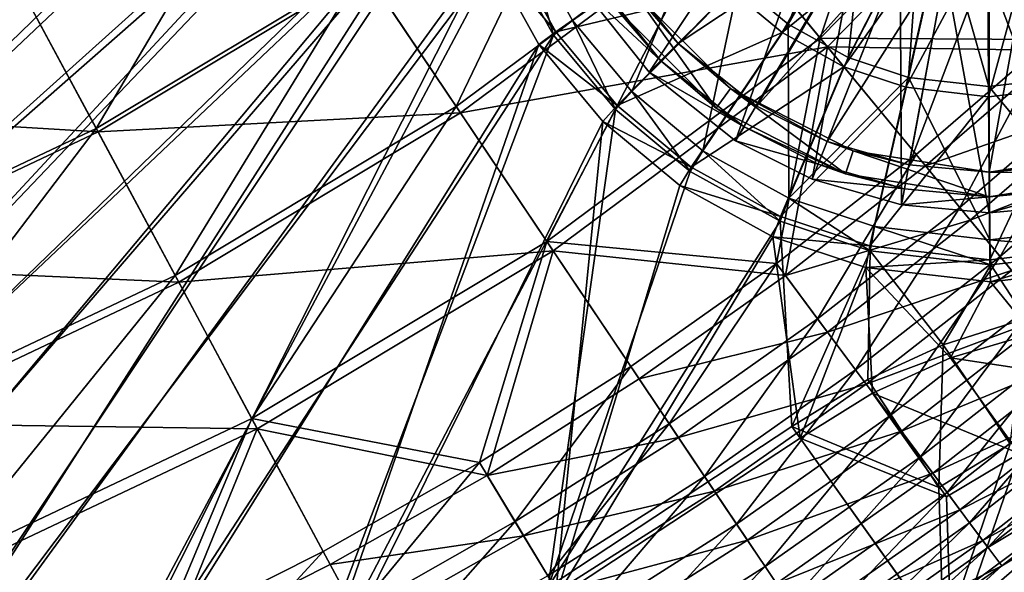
# Model space of a CAD drawing. Header units: metres. Extents: x 0 to 904, y -904 to 0.
# Tile 132 of 253: x 527 to 648, y -750 to -682. Entities that reach past the tile are written whole.
import ezdxf

# ---------------------------------------------------------------- set-up
doc = ezdxf.new("R2010")
doc.units = ezdxf.units.M

msp = doc.modelspace()

# ---------------------------------------------------------------- linework, layer by layer
at = {"layer": 'top0123413'}
for points in [[(599.026855, -599.023621, 106.499786), (78.807236, -783.456238, 110.644272), (74.938576, -244.304413, 117.34655)], [(592.962036, -609.72644, 109.443001), (76.680428, -244.304428, 120.325508), (350.77301, -819.803528, 109.839348)], [(81.644386, -800.537598, 110.398422), (78.807236, -783.456238, 110.644272), (599.026855, -599.023621, 106.499786)], [(591.162048, -608.477112, 106.480179), (81.644386, -800.537598, 110.398422), (599.026855, -599.023621, 106.499786)], [(120.168617, -823.154724, 109.643784), (81.644386, -800.537598, 110.398422), (591.162048, -608.477112, 106.480179)], [(350.77301, -821.52301, 106.817665), (120.168617, -823.154724, 109.643784), (591.162048, -608.477112, 106.480179)], [(350.77301, -821.52301, 106.817665), (591.162048, -608.477112, 106.480179), (584.851563, -619.879761, 106.417328)], [(592.962036, -609.72644, 109.443001), (350.77301, -819.803528, 109.839348), (586.852173, -620.766479, 109.382149)], [(386.52475, -819.919373, 106.396187), (350.77301, -821.52301, 106.817665), (584.851563, -619.879761, 106.417328)], [(386.52475, -819.919373, 106.396187), (584.851563, -619.879761, 106.417328), (581.082458, -631.286438, 106.323059)], [(350.77301, -819.803528, 109.839348), (386.388031, -818.206238, 109.419479), (586.852173, -620.766479, 109.382149)], [(586.852173, -620.766479, 109.382149), (386.388031, -818.206238, 109.419479), (583.202759, -631.811462, 109.290871)], [(386.388031, -818.206238, 109.419479), (581.490723, -646.644226, 109.128922), (583.202759, -631.811462, 109.290871)], [(579.313965, -646.607361, 106.155792), (386.52475, -819.919373, 106.396187), (581.082458, -631.286438, 106.323059)], [(386.388031, -818.206238, 109.419479), (422.339783, -813.838379, 109.029648), (581.490723, -646.644226, 109.128922)], [(422.609436, -815.534912, 106.004929), (386.52475, -819.919373, 106.396187), (579.313965, -646.607361, 106.155792)], [(422.339783, -813.838379, 109.029648), (583.2005, -661.476807, 108.924751), (581.490723, -646.644226, 109.128922)], [(581.080139, -661.92804, 105.944893), (422.609436, -815.534912, 106.004929), (579.313965, -646.607361, 106.155792)], [(422.339783, -813.838379, 109.029648), (458.149445, -806.657349, 108.6763), (583.2005, -661.476807, 108.924751)], [(458.567657, -808.322693, 105.650124), (422.609436, -815.534912, 106.004929), (581.080139, -661.92804, 105.944893)], [(458.149445, -806.657349, 108.6763), (493.410126, -796.694702, 108.364059), (583.2005, -661.476807, 108.924751)], [(493.9328, -798.329529, 105.336967), (458.567657, -808.322693, 105.650124), (581.080139, -661.92804, 105.944893)], [(583.2005, -661.476807, 108.924751), (493.410126, -796.694702, 108.364059), (586.848267, -672.521179, 108.743408)], [(493.9328, -798.329529, 105.336967), (581.080139, -661.92804, 105.944893), (584.847473, -673.334167, 105.757614)], [(629.104126, -663.526855, 81.960716), (615.646423, -677.156616, 88.931076), (621.755859, -682.239014, 88.792946)], [(631.379822, -665.534912, 81.907845), (629.104126, -663.526855, 81.960716), (621.755859, -682.239014, 88.792946)], [(621.000977, -683.253967, 86.060013), (614.71283, -678.022888, 86.202187), (631.016357, -665.914185, 78.907211)], [(621.000977, -683.253967, 86.060013), (631.016357, -665.914185, 78.907211), (637.696228, -669.619812, 78.77903)], [(631.379822, -665.534912, 81.907845), (621.755859, -682.239014, 88.792946), (629.125244, -686.31665, 88.651657)], [(637.914001, -669.159668, 81.782463), (631.379822, -665.534912, 81.907845), (629.125244, -686.31665, 88.651657)], [(637.914001, -669.159668, 81.782463), (629.125244, -686.31665, 88.651657), (636.508179, -688.754089, 88.530449)], [(640.742554, -670.008789, 81.737068), (637.914001, -669.159668, 81.782463), (636.508179, -688.754089, 88.530449)], [(628.585999, -687.450928, 85.914589), (621.000977, -683.253967, 86.060013), (637.696228, -669.619812, 78.77903)], [(628.585999, -687.450928, 85.914589), (637.696228, -669.619812, 78.77903), (640.583801, -670.486572, 78.732689)], [(636.184082, -689.959473, 85.789848), (628.585999, -687.450928, 85.914589), (640.583801, -670.486572, 78.732689)], [(636.184082, -689.959473, 85.789848), (640.583801, -670.486572, 78.732689), (646.278198, -671.146851, 78.654259)], [(640.742554, -670.008789, 81.737068), (636.508179, -688.754089, 88.530449), (646.399841, -689.893127, 88.394302)], [(646.315247, -670.654846, 81.660309), (640.742554, -670.008789, 81.737068), (646.399841, -689.893127, 88.394302)], [(646.366028, -691.13208, 85.649704), (646.278198, -671.146851, 78.654259), (651.972717, -670.485718, 78.592133)], [(651.888062, -670.007935, 81.59951), (646.315247, -670.654846, 81.660309), (656.291687, -688.752625, 88.286285)], [(646.315247, -670.654846, 81.660309), (646.399841, -689.893127, 88.394302), (656.291687, -688.752625, 88.286285)], [(656.548218, -689.957947, 85.538521), (646.366028, -691.13208, 85.649704), (651.972717, -670.485718, 78.592133)], [(589.459961, -671.238647, 100.124687), (586.848267, -672.521179, 108.743408), (592.956421, -683.560303, 108.531769)], [(593.229004, -683.151245, 97.893578), (587.166809, -672.19519, 98.10363), (609.481689, -671.73468, 86.344368)], [(610.564026, -671.04718, 89.069214), (589.459961, -671.238647, 100.124687), (595.290466, -681.776001, 99.922668)], [(595.290466, -681.776001, 99.922668), (589.459961, -671.238647, 100.124687), (592.956421, -683.560303, 108.531769)], [(593.229004, -683.151245, 97.893578), (609.481689, -671.73468, 86.344368), (614.71283, -678.022888, 86.202187)], [(602.557739, -690.51178, 99.725151), (610.564026, -671.04718, 89.069214), (595.290466, -681.776001, 99.922668)], [(615.646423, -677.156616, 88.931076), (610.564026, -671.04718, 89.069214), (602.557739, -690.51178, 99.725151)], [(646.366028, -691.13208, 85.649704), (636.184082, -689.959473, 85.789848), (646.278198, -671.146851, 78.654259)], [(493.410126, -796.694702, 108.364059), (527.561279, -784.124451, 108.097694), (586.848267, -672.521179, 108.743408)], [(586.848267, -672.521179, 108.743408), (527.561279, -784.124451, 108.097694), (592.956421, -683.560303, 108.531769)], [(584.847473, -673.334167, 105.757614), (587.166809, -672.19519, 98.10363), (593.229004, -683.151245, 97.893578)], [(528.192871, -785.71991, 105.069748), (493.9328, -798.329529, 105.336967), (584.847473, -673.334167, 105.757614)], [(528.192871, -785.71991, 105.069748), (584.847473, -673.334167, 105.757614), (591.15625, -684.73584, 105.539024)], [(591.15625, -684.73584, 105.539024), (584.847473, -673.334167, 105.757614), (593.229004, -683.151245, 97.893578)], [(600.785095, -692.234192, 97.68821), (593.229004, -683.151245, 97.893578), (614.71283, -678.022888, 86.202187)], [(600.785095, -692.234192, 97.68821), (614.71283, -678.022888, 86.202187), (621.000977, -683.253967, 86.060013)], [(611.293518, -697.779053, 99.527626), (615.646423, -677.156616, 88.931076), (602.557739, -690.51178, 99.725151)], [(621.755859, -682.239014, 88.792946), (615.646423, -677.156616, 88.931076), (611.293518, -697.779053, 99.527626)], [(595.290466, -681.776001, 99.922668), (592.956421, -683.560303, 108.531769), (600.569763, -692.712036, 108.324844)], [(602.557739, -690.51178, 99.725151), (595.290466, -681.776001, 99.922668), (600.569763, -692.712036, 108.324844)], [(621.830872, -703.609558, 99.325607), (621.755859, -682.239014, 88.792946), (611.293518, -697.779053, 99.527626)], [(629.125244, -686.31665, 88.651657), (621.755859, -682.239014, 88.792946), (621.830872, -703.609558, 99.325607)], [(527.561279, -784.124451, 108.097694), (560.632202, -768.968323, 107.876579), (592.956421, -683.560303, 108.531769)], [(592.956421, -683.560303, 108.531769), (560.632202, -768.968323, 107.876579), (600.569763, -692.712036, 108.324844)], [(591.15625, -684.73584, 105.539024), (593.229004, -683.151245, 97.893578), (600.785095, -692.234192, 97.68821)], [(609.867981, -699.790222, 97.482841), (600.785095, -692.234192, 97.68821), (621.000977, -683.253967, 86.060013)], [(609.867981, -699.790222, 97.482841), (621.000977, -683.253967, 86.060013), (628.585999, -687.450928, 85.914589)], [(561.401611, -770.501465, 104.847702), (528.192871, -785.71991, 105.069748), (591.15625, -684.73584, 105.539024)], [(561.401611, -770.501465, 104.847702), (591.15625, -684.73584, 105.539024), (599.019592, -694.188171, 105.325302)], [(599.019592, -694.188171, 105.325302), (591.15625, -684.73584, 105.539024), (600.785095, -692.234192, 97.68821)], [(636.508179, -688.754089, 88.530449), (629.125244, -686.31665, 88.651657), (621.830872, -703.609558, 99.325607)], [(620.824036, -705.852417, 97.272797), (609.867981, -699.790222, 97.482841), (628.585999, -687.450928, 85.914589)], [(620.824036, -705.852417, 97.272797), (628.585999, -687.450928, 85.914589), (636.184082, -689.959473, 85.789848)], [(636.508179, -688.754089, 88.530449), (621.830872, -703.609558, 99.325607), (632.374634, -707.091858, 99.152489)], [(646.531616, -708.723572, 98.957619), (636.508179, -688.754089, 88.530449), (632.374634, -707.091858, 99.152489)], [(646.399841, -689.893127, 88.394302), (636.508179, -688.754089, 88.530449), (646.531616, -708.723572, 98.957619)], [(656.291687, -688.752625, 88.286285), (646.399841, -689.893127, 88.394302), (660.688843, -707.089722, 98.803047)], [(631.785583, -709.472778, 97.092819), (620.824036, -705.852417, 97.272797), (636.184082, -689.959473, 85.789848)], [(631.785583, -709.472778, 97.092819), (636.184082, -689.959473, 85.789848), (646.366028, -691.13208, 85.649704)], [(646.506287, -711.169617, 96.890182), (646.366028, -691.13208, 85.649704), (656.548218, -689.957947, 85.538521)], [(660.688843, -707.089722, 98.803047), (646.399841, -689.893127, 88.394302), (646.531616, -708.723572, 98.957619)], [(661.227295, -709.47052, 96.729454), (646.506287, -711.169617, 96.890182), (656.548218, -689.957947, 85.538521)], [(602.557739, -690.51178, 99.725151), (600.569763, -692.712036, 108.324844), (609.721497, -700.325378, 108.11792)], [(611.293518, -697.779053, 99.527626), (602.557739, -690.51178, 99.725151), (609.721497, -700.325378, 108.11792)], [(646.506287, -711.169617, 96.890182), (631.785583, -709.472778, 97.092819), (646.366028, -691.13208, 85.649704)], [(599.019592, -694.188171, 105.325302), (600.785095, -692.234192, 97.68821), (609.867981, -699.790222, 97.482841)], [(560.632202, -768.968323, 107.876579), (592.283508, -751.406311, 107.702675), (600.569763, -692.712036, 108.324844)], [(600.569763, -692.712036, 108.324844), (592.283508, -751.406311, 107.702675), (609.721497, -700.325378, 108.11792)], [(593.167358, -752.875977, 104.673172), (561.401611, -770.501465, 104.847702), (599.019592, -694.188171, 105.325302)], [(599.019592, -694.188171, 105.325302), (608.471924, -702.051514, 105.11158), (593.167358, -752.875977, 104.673172)], [(608.471924, -702.051514, 105.11158), (599.019592, -694.188171, 105.325302), (609.867981, -699.790222, 97.482841)], [(611.293518, -697.779053, 99.527626), (609.721497, -700.325378, 108.11792), (620.76062, -706.433533, 107.906281)], [(621.830872, -703.609558, 99.325607), (611.293518, -697.779053, 99.527626), (620.76062, -706.433533, 107.906281)], [(608.471924, -702.051514, 105.11158), (609.867981, -699.790222, 97.482841), (620.824036, -705.852417, 97.272797)], [(592.283508, -751.406311, 107.702675), (620.76062, -706.433533, 107.906281), (609.721497, -700.325378, 108.11792)], [(608.471924, -702.051514, 105.11158), (619.873596, -708.360291, 104.89299), (593.167358, -752.875977, 104.673172)], [(619.873596, -708.360291, 104.89299), (608.471924, -702.051514, 105.11158), (620.824036, -705.852417, 97.272797)], [(621.830872, -703.609558, 99.325607), (620.76062, -706.433533, 107.906281), (631.804993, -710.081299, 107.724937)], [(632.374634, -707.091858, 99.152489), (621.830872, -703.609558, 99.325607), (631.804993, -710.081299, 107.724937)], [(619.873596, -708.360291, 104.89299), (620.824036, -705.852417, 97.272797), (631.785583, -709.472778, 97.092819)], [(592.283508, -751.406311, 107.702675), (622.216675, -731.673035, 107.576782), (620.76062, -706.433533, 107.906281)], [(622.216675, -731.673035, 107.576782), (631.804993, -710.081299, 107.724937), (620.76062, -706.433533, 107.906281)], [(632.374634, -707.091858, 99.152489), (631.804993, -710.081299, 107.724937), (646.637573, -711.791077, 107.52076)], [(646.531616, -708.723572, 98.957619), (632.374634, -707.091858, 99.152489), (646.637573, -711.791077, 107.52076)], [(660.688843, -707.089722, 98.803047), (646.531616, -708.723572, 98.957619), (661.470337, -710.079041, 107.358818)], [(593.167358, -752.875977, 104.673172), (619.873596, -708.360291, 104.89299), (623.211792, -733.069458, 104.546806)], [(619.873596, -708.360291, 104.89299), (631.279663, -712.127625, 104.705711), (623.211792, -733.069458, 104.546806)], [(631.279663, -712.127625, 104.705711), (619.873596, -708.360291, 104.89299), (631.785583, -709.472778, 97.092819)], [(631.279663, -712.127625, 104.705711), (631.785583, -709.472778, 97.092819), (646.506287, -711.169617, 96.890182)], [(646.600342, -713.893738, 104.494812), (646.506287, -711.169617, 96.890182), (661.227295, -709.47052, 96.729454)], [(646.531616, -708.723572, 98.957619), (646.637573, -711.791077, 107.52076), (661.470337, -710.079041, 107.358818)], [(661.921326, -712.125305, 104.327538), (646.600342, -713.893738, 104.494812), (661.227295, -709.47052, 96.729454)], [(622.216675, -731.673035, 107.576782), (631.534363, -725.878601, 107.533302), (631.804993, -710.081299, 107.724937)], [(631.534363, -725.878601, 107.533302), (640.795959, -721.610168, 107.471672), (631.804993, -710.081299, 107.724937)], [(631.804993, -710.081299, 107.724937), (640.795959, -721.610168, 107.471672), (646.637573, -711.791077, 107.52076)], [(646.637573, -711.791077, 107.52076), (650.925293, -718.386475, 107.386436), (661.470337, -710.079041, 107.358818)], [(646.600342, -713.893738, 104.494812), (631.279663, -712.127625, 104.705711), (646.506287, -711.169617, 96.890182)], [(640.795959, -721.610168, 107.471672), (650.925293, -718.386475, 107.386436), (646.637573, -711.791077, 107.52076)], [(623.211792, -733.069458, 104.546806), (631.279663, -712.127625, 104.705711), (632.128235, -727.542786, 104.504974)], [(631.279663, -712.127625, 104.705711), (641.693787, -723.236511, 104.440056), (632.128235, -727.542786, 104.504974)], [(641.693787, -723.236511, 104.440056), (631.279663, -712.127625, 104.705711), (646.600342, -713.893738, 104.494812)], [(651.742371, -720.225403, 104.353195), (646.600342, -713.893738, 104.494812), (661.921326, -712.125305, 104.327538)], [(651.742371, -720.225403, 104.353195), (641.693787, -723.236511, 104.440056), (646.600342, -713.893738, 104.494812)], [(640.795959, -721.610168, 107.471672), (649.009399, -733.765747, 135.677277), (650.925293, -718.386475, 107.386436)], [(641.693787, -723.236511, 104.440056), (651.742371, -720.225403, 104.353195), (655.423401, -725.288574, 118.279846)], [(631.534363, -725.878601, 107.533302), (640.231812, -739.157349, 135.793045), (640.795959, -721.610168, 107.471672)], [(640.231812, -739.157349, 135.793045), (649.009399, -733.765747, 135.677277), (640.795959, -721.610168, 107.471672)], [(632.128235, -727.542786, 104.504974), (641.693787, -723.236511, 104.440056), (650.111633, -734.98053, 132.249954)], [(641.693787, -723.236511, 104.440056), (655.423401, -725.288574, 118.279846), (650.111633, -734.98053, 132.249954)], [(631.534363, -725.878601, 107.533302), (622.216675, -731.673035, 107.576782), (640.231812, -739.157349, 135.793045)], [(623.211792, -733.069458, 104.546806), (632.128235, -727.542786, 104.504974), (641.181946, -740.289246, 132.282364)], [(632.128235, -727.542786, 104.504974), (650.111633, -734.98053, 132.249954), (641.181946, -740.289246, 132.282364)], [(640.806946, -757.759827, 163.059708), (622.216675, -731.673035, 107.576782), (592.283508, -751.406311, 107.702675)], [(622.216675, -731.673035, 107.576782), (640.806946, -757.759827, 163.059708), (640.231812, -739.157349, 135.793045)], [(640.806946, -757.759827, 163.059708), (666.004272, -784.648438, 163.059708), (673.36084, -732.02594, 163.059708)], [(640.806946, -757.759827, 163.059708), (673.36084, -732.02594, 163.059708), (649.009399, -733.765747, 135.677277)], [(623.211792, -733.069458, 104.546806), (641.812134, -759.170349, 160.059708), (593.167358, -752.875977, 104.673172)], [(623.211792, -733.069458, 104.546806), (641.181946, -740.289246, 132.282364), (641.812134, -759.170349, 160.059708)], [(641.812134, -759.170349, 160.059708), (650.111633, -734.98053, 132.249954), (674.715454, -733.596252, 160.059708)], [(667.767639, -787.0755, 160.059708), (641.812134, -759.170349, 160.059708), (674.715454, -733.596252, 160.059708)], [(640.231812, -739.157349, 135.793045), (640.806946, -757.759827, 163.059708), (649.009399, -733.765747, 135.677277)], [(641.181946, -740.289246, 132.282364), (650.111633, -734.98053, 132.249954), (641.812134, -759.170349, 160.059708)]]:
    msp.add_3dface(points, dxfattribs=at)
at = {"layer": 'top0123414'}
for points in [[(613.006348, -668.534058, 2166.531738), (640.218018, -640.218018, 2167.381836), (625.688049, -683.93457, 2158.056641)], [(640.218018, -640.218018, 2167.381836), (654.539734, -654.539734, 2159.276855), (625.688049, -683.93457, 2158.056641)], [(569.597473, -675.333496, 2171.48291), (599.98053, -652.715698, 2171.48291), (581.014343, -692.349548, 2166.531738)], [(599.98053, -652.715698, 2171.48291), (613.006348, -668.534058, 2166.531738), (581.014343, -692.349548, 2166.531738)], [(625.688049, -683.93457, 2158.056641), (654.539734, -654.539734, 2159.276855), (653.797241, -684.089661, 2146.195557)], [(613.603027, -669.258728, 2169.381104), (626.577393, -685.014587, 2160.710449), (655.489929, -655.489929, 2161.959229)], [(655.489929, -655.489929, 2161.959229), (626.577393, -685.014587, 2160.710449), (655.025085, -685.441589, 2148.575684)], [(527.28064, -677.258911, 2173.059814), (558.350342, -658.570862, 2173.059814), (536.820557, -695.048523, 2171.48291)], [(558.350342, -658.570862, 2173.059814), (569.597473, -675.333496, 2171.48291), (536.820557, -695.048523, 2171.48291)], [(569.856995, -675.720337, 2174.446533), (581.537354, -693.129089, 2169.381104), (613.603027, -669.258728, 2169.381104)], [(581.014343, -692.349548, 2166.531738), (613.006348, -668.534058, 2166.531738), (592.129639, -708.916199, 2158.056641)], [(613.603027, -669.258728, 2169.381104), (581.537354, -693.129089, 2169.381104), (626.577393, -685.014587, 2160.710449)], [(613.006348, -668.534058, 2166.531738), (625.688049, -683.93457, 2158.056641), (592.129639, -708.916199, 2158.056641)], [(536.820557, -695.048523, 2171.48291), (569.597473, -675.333496, 2171.48291), (546.50177, -713.108643, 2166.531738)], [(569.597473, -675.333496, 2171.48291), (581.014343, -692.349548, 2166.531738), (546.50177, -713.108643, 2166.531738)], [(527.28064, -677.258911, 2176.059814), (537.040649, -695.459106, 2174.446533), (569.856995, -675.720337, 2174.446533)], [(569.856995, -675.720337, 2174.446533), (537.040649, -695.459106, 2174.446533), (581.537354, -693.129089, 2169.381104)], [(527.28064, -677.258911, 2176.059814), (494.357971, -692.854126, 2176.059814), (537.040649, -695.459106, 2174.446533)], [(527.28064, -677.258911, 2173.059814), (536.820557, -695.048523, 2171.48291), (502.082886, -711.503723, 2171.48291)], [(592.129639, -708.916199, 2158.056641), (625.688049, -683.93457, 2158.056641), (620.321838, -711.645447, 2146.195557)], [(620.321838, -711.645447, 2146.195557), (625.688049, -683.93457, 2158.056641), (637.455383, -698.22467, 2146.195557)], [(625.688049, -683.93457, 2158.056641), (653.797241, -684.089661, 2146.195557), (637.455383, -698.22467, 2146.195557)], [(637.455383, -698.22467, 2146.195557), (653.797241, -684.089661, 2146.195557), (642.828308, -704.749451, 2139.121094)], [(653.797241, -684.089661, 2146.195557), (659.479919, -690.346558, 2139.121094), (642.828308, -704.749451, 2139.121094)], [(581.537354, -693.129089, 2169.381104), (592.90918, -710.078003, 2160.710449), (626.577393, -685.014587, 2160.710449)], [(626.577393, -685.014587, 2160.710449), (592.90918, -710.078003, 2160.710449), (621.412537, -713.110229, 2148.575684)], [(638.616272, -699.63446, 2148.575684), (626.577393, -685.014587, 2160.710449), (621.412537, -713.110229, 2148.575684)], [(626.577393, -685.014587, 2160.710449), (638.616272, -699.63446, 2148.575684), (655.025085, -685.441589, 2148.575684)], [(655.025085, -685.441589, 2148.575684), (638.616272, -699.63446, 2148.575684), (660.838928, -691.842834, 2141.337891)], [(642.828308, -704.749451, 2139.121094), (659.479919, -690.346558, 2139.121094), (647.783875, -710.767456, 2131.384766)], [(659.479919, -690.346558, 2139.121094), (664.721191, -696.117432, 2131.384766), (647.783875, -710.767456, 2131.384766)], [(546.50177, -713.108643, 2166.531738), (581.014343, -692.349548, 2166.531738), (555.927246, -730.69165, 2158.056641)], [(581.014343, -692.349548, 2166.531738), (592.129639, -708.916199, 2158.056641), (555.927246, -730.69165, 2158.056641)], [(638.616272, -699.63446, 2148.575684), (644.11322, -706.309875, 2141.337891), (660.838928, -691.842834, 2141.337891)], [(660.838928, -691.842834, 2141.337891), (644.11322, -706.309875, 2141.337891), (666.201111, -697.746887, 2133.423096)], [(494.357971, -692.854126, 2176.059814), (502.261169, -711.934143, 2174.446533), (537.040649, -695.459106, 2174.446533)], [(537.040649, -695.459106, 2174.446533), (546.945251, -713.935974, 2169.381104), (581.537354, -693.129089, 2169.381104)], [(581.537354, -693.129089, 2169.381104), (546.945251, -713.935974, 2169.381104), (592.90918, -710.078003, 2160.710449)], [(502.082886, -711.503723, 2171.48291), (536.820557, -695.048523, 2171.48291), (509.924561, -730.435242, 2166.531738)], [(537.040649, -695.459106, 2174.446533), (502.261169, -711.934143, 2174.446533), (546.945251, -713.935974, 2169.381104)], [(536.820557, -695.048523, 2171.48291), (546.50177, -713.108643, 2166.531738), (509.924561, -730.435242, 2166.531738)], [(647.783875, -710.767456, 2131.384766), (664.721191, -696.117432, 2131.384766), (652.276062, -716.222778, 2123.07959)], [(625.369934, -718.424622, 2139.121094), (620.321838, -711.645447, 2146.195557), (637.455383, -698.22467, 2146.195557)], [(642.828308, -704.749451, 2139.121094), (625.369934, -718.424622, 2139.121094), (637.455383, -698.22467, 2146.195557)], [(644.11322, -706.309875, 2141.337891), (649.183167, -712.466736, 2133.423096), (666.201111, -697.746887, 2133.423096)], [(638.616272, -699.63446, 2148.575684), (621.412537, -713.110229, 2148.575684), (644.11322, -706.309875, 2141.337891)], [(630.026001, -724.677246, 2131.384766), (625.369934, -718.424622, 2139.121094), (642.828308, -704.749451, 2139.121094)], [(647.783875, -710.767456, 2131.384766), (630.026001, -724.677246, 2131.384766), (642.828308, -704.749451, 2139.121094)], [(621.412537, -713.110229, 2148.575684), (626.577209, -720.045837, 2141.337891), (644.11322, -706.309875, 2141.337891)], [(644.11322, -706.309875, 2141.337891), (626.577209, -720.045837, 2141.337891), (649.183167, -712.466736, 2133.423096)], [(555.927246, -730.69165, 2158.056641), (592.129639, -708.916199, 2158.056641), (583.873962, -736.093628, 2146.195557)], [(583.873962, -736.093628, 2146.195557), (592.129639, -708.916199, 2158.056641), (602.443481, -724.288269, 2146.195557)], [(602.443481, -724.288269, 2146.195557), (592.129639, -708.916199, 2158.056641), (620.321838, -711.645447, 2146.195557)], [(546.945251, -713.935974, 2169.381104), (556.588257, -731.924744, 2160.710449), (592.90918, -710.078003, 2160.710449)], [(592.90918, -710.078003, 2160.710449), (556.588257, -731.924744, 2160.710449), (584.815491, -737.658508, 2148.575684)], [(603.460999, -725.80481, 2148.575684), (592.90918, -710.078003, 2160.710449), (584.815491, -737.658508, 2148.575684)], [(592.90918, -710.078003, 2160.710449), (603.460999, -725.80481, 2148.575684), (621.412537, -713.110229, 2148.575684)], [(602.443481, -724.288269, 2146.195557), (620.321838, -711.645447, 2146.195557), (607.152771, -731.307129, 2139.121094)], [(620.321838, -711.645447, 2146.195557), (625.369934, -718.424622, 2139.121094), (607.152771, -731.307129, 2139.121094)], [(634.246704, -730.345276, 2123.07959), (630.026001, -724.677246, 2131.384766), (647.783875, -710.767456, 2131.384766)], [(652.276062, -716.222778, 2123.07959), (634.246704, -730.345276, 2123.07959), (647.783875, -710.767456, 2131.384766)], [(502.261169, -711.934143, 2174.446533), (510.283813, -731.30249, 2169.381104), (546.945251, -713.935974, 2169.381104)], [(509.924561, -730.435242, 2166.531738), (546.50177, -713.108643, 2166.531738), (517.559082, -748.866577, 2158.056641)], [(546.50177, -713.108643, 2166.531738), (555.927246, -730.69165, 2158.056641), (517.559082, -748.866577, 2158.056641)], [(621.412537, -713.110229, 2148.575684), (603.460999, -725.80481, 2148.575684), (626.577209, -720.045837, 2141.337891)], [(626.577209, -720.045837, 2141.337891), (631.340698, -726.442749, 2133.423096), (649.183167, -712.466736, 2133.423096)], [(649.183167, -712.466736, 2133.423096), (631.340698, -726.442749, 2133.423096), (653.778992, -718.047913, 2124.92627)], [(546.945251, -713.935974, 2169.381104), (510.283813, -731.30249, 2169.381104), (556.588257, -731.924744, 2160.710449)], [(637.999084, -735.384399, 2114.308105), (634.246704, -730.345276, 2123.07959), (652.276062, -716.222778, 2123.07959)], [(656.269897, -721.072815, 2114.308105), (637.999084, -735.384399, 2114.308105), (652.276062, -716.222778, 2123.07959)], [(607.152771, -731.307129, 2139.121094), (625.369934, -718.424622, 2139.121094), (611.496216, -737.780762, 2131.384766)], [(625.369934, -718.424622, 2139.121094), (630.026001, -724.677246, 2131.384766), (611.496216, -737.780762, 2131.384766)], [(631.340698, -726.442749, 2133.423096), (635.658752, -732.241577, 2124.92627), (653.778992, -718.047913, 2124.92627)], [(653.778992, -718.047913, 2124.92627), (635.658752, -732.241577, 2124.92627), (657.865051, -723.009888, 2115.952148)], [(603.460999, -725.80481, 2148.575684), (608.278931, -732.985657, 2141.337891), (626.577209, -720.045837, 2141.337891)], [(626.577209, -720.045837, 2141.337891), (608.278931, -732.985657, 2141.337891), (631.340698, -726.442749, 2133.423096)], [(641.261475, -739.765442, 2105.177246), (637.999084, -735.384399, 2114.308105), (656.269897, -721.072815, 2114.308105)], [(659.742126, -725.28949, 2105.177246), (641.261475, -739.765442, 2105.177246), (656.269897, -721.072815, 2114.308105)], [(635.658752, -732.241577, 2124.92627), (639.497803, -737.397034, 2115.952148), (657.865051, -723.009888, 2115.952148)], [(657.865051, -723.009888, 2115.952148), (639.497803, -737.397034, 2115.952148), (661.417358, -727.323853, 2106.61084)], [(588.231262, -743.336182, 2139.121094), (583.873962, -736.093628, 2146.195557), (602.443481, -724.288269, 2146.195557)], [(607.152771, -731.307129, 2139.121094), (588.231262, -743.336182, 2139.121094), (602.443481, -724.288269, 2146.195557)], [(611.496216, -737.780762, 2131.384766), (630.026001, -724.677246, 2131.384766), (615.433594, -743.649109, 2123.07959)], [(630.026001, -724.677246, 2131.384766), (634.246704, -730.345276, 2123.07959), (615.433594, -743.649109, 2123.07959)], [(603.460999, -725.80481, 2148.575684), (584.815491, -737.658508, 2148.575684), (608.278931, -732.985657, 2141.337891)], [(644.02301, -743.473938, 2095.796387), (641.261475, -739.765442, 2105.177246), (659.742126, -725.28949, 2105.177246)], [(662.681335, -728.858765, 2095.796387), (644.02301, -743.473938, 2095.796387), (659.742126, -725.28949, 2105.177246)], [(608.278931, -732.985657, 2141.337891), (612.722656, -739.608704, 2133.423096), (631.340698, -726.442749, 2133.423096)], [(631.340698, -726.442749, 2133.423096), (612.722656, -739.608704, 2133.423096), (635.658752, -732.241577, 2124.92627)], [(639.497803, -737.397034, 2115.952148), (642.835449, -741.87915, 2106.61084), (661.417358, -727.323853, 2106.61084)], [(661.417358, -727.323853, 2106.61084), (642.835449, -741.87915, 2106.61084), (664.424377, -730.975525, 2097.013428)], [(646.28363, -746.509766, 2086.272217), (644.02301, -743.473938, 2095.796387), (662.681335, -728.858765, 2095.796387)], [(665.087402, -731.780701, 2086.272217), (646.28363, -746.509766, 2086.272217), (662.681335, -728.858765, 2095.796387)], [(517.559082, -748.866577, 2158.056641), (555.927246, -730.69165, 2158.056641), (544.906067, -756.979431, 2146.195557)], [(555.927246, -730.69165, 2158.056641), (564.673096, -747.006897, 2146.195557), (544.906067, -756.979431, 2146.195557)], [(555.927246, -730.69165, 2158.056641), (583.873962, -736.093628, 2146.195557), (564.673096, -747.006897, 2146.195557)], [(615.433594, -743.649109, 2123.07959), (634.246704, -730.345276, 2123.07959), (618.934082, -748.866455, 2114.308105)], [(634.246704, -730.345276, 2123.07959), (637.999084, -735.384399, 2114.308105), (618.934082, -748.866455, 2114.308105)], [(642.835449, -741.87915, 2106.61084), (645.660706, -745.673218, 2097.013428), (664.424377, -730.975525, 2097.013428)], [(664.424377, -730.975525, 2097.013428), (645.660706, -745.673218, 2097.013428), (666.885986, -733.964905, 2087.269531)], [(510.283813, -731.30249, 2169.381104), (518.094482, -750.15918, 2160.710449), (556.588257, -731.924744, 2160.710449)], [(556.588257, -731.924744, 2160.710449), (518.094482, -750.15918, 2160.710449), (545.687927, -758.629883, 2148.575684)], [(565.535889, -748.616516, 2148.575684), (556.588257, -731.924744, 2160.710449), (545.687927, -758.629883, 2148.575684)], [(556.588257, -731.924744, 2160.710449), (565.535889, -748.616516, 2148.575684), (584.815491, -737.658508, 2148.575684)], [(592.250122, -750.016235, 2131.384766), (588.231262, -743.336182, 2139.121094), (607.152771, -731.307129, 2139.121094)], [(611.496216, -737.780762, 2131.384766), (592.250122, -750.016235, 2131.384766), (607.152771, -731.307129, 2139.121094)], [(612.722656, -739.608704, 2133.423096), (616.750854, -745.612488, 2124.92627), (635.658752, -732.241577, 2124.92627)], [(635.658752, -732.241577, 2124.92627), (616.750854, -745.612488, 2124.92627), (639.497803, -737.397034, 2115.952148)], [(665.087402, -731.780701, 2086.272217), (666.974182, -734.064758, 2076.706299), (646.28363, -746.509766, 2086.272217)], [(584.815491, -737.658508, 2148.575684), (589.273315, -745.068237, 2141.337891), (608.278931, -732.985657, 2141.337891)], [(608.278931, -732.985657, 2141.337891), (589.273315, -745.068237, 2141.337891), (612.722656, -739.608704, 2133.423096)], [(628.312805, -762.845398, 2076.706299), (666.974182, -734.064758, 2076.706299), (629.562805, -766.408936, 2063.059814)], [(666.974182, -734.064758, 2076.706299), (628.312805, -762.845398, 2076.706299), (646.28363, -746.509766, 2086.272217)], [(666.974182, -734.064758, 2076.706299), (668.659058, -737.413208, 2063.059814), (629.562805, -766.408936, 2063.059814)], [(645.660706, -745.673218, 2097.013428), (647.973511, -748.779114, 2087.269531), (666.885986, -733.964905, 2087.269531)], [(647.973511, -748.779114, 2087.269531), (668.816223, -736.301697, 2077.482666), (666.885986, -733.964905, 2087.269531)], [(618.934082, -748.866455, 2114.308105), (637.999084, -735.384399, 2114.308105), (621.977417, -753.402344, 2105.177246)], [(637.999084, -735.384399, 2114.308105), (641.261475, -739.765442, 2105.177246), (621.977417, -753.402344, 2105.177246)], [(583.873962, -736.093628, 2146.195557), (568.666382, -754.45636, 2139.121094), (564.673096, -747.006897, 2146.195557)], [(568.666382, -754.45636, 2139.121094), (583.873962, -736.093628, 2146.195557), (588.231262, -743.336182, 2139.121094)], [(629.927307, -765.251709, 2077.482666), (668.816223, -736.301697, 2077.482666), (647.973511, -748.779114, 2087.269531)], [(670.119446, -739.192627, 2066.059814), (668.816223, -736.301697, 2077.482666), (629.927307, -765.251709, 2077.482666)], [(584.815491, -737.658508, 2148.575684), (565.535889, -748.616516, 2148.575684), (589.273315, -745.068237, 2141.337891)], [(595.893127, -756.071716, 2123.07959), (592.250122, -750.016235, 2131.384766), (611.496216, -737.780762, 2131.384766)], [(615.433594, -743.649109, 2123.07959), (595.893127, -756.071716, 2123.07959), (611.496216, -737.780762, 2131.384766)], [(616.750854, -745.612488, 2124.92627), (620.332214, -750.950195, 2115.952148), (639.497803, -737.397034, 2115.952148)], [(639.497803, -737.397034, 2115.952148), (620.332214, -750.950195, 2115.952148), (642.835449, -741.87915, 2106.61084)], [(629.562805, -766.408936, 2063.059814), (668.659058, -737.413208, 2063.059814), (677.850891, -748.613464, 2063.059814)], [(589.273315, -745.068237, 2141.337891), (593.384888, -751.902466, 2133.423096), (612.722656, -739.608704, 2133.423096)], [(612.722656, -739.608704, 2133.423096), (593.384888, -751.902466, 2133.423096), (616.750854, -745.612488, 2124.92627)], [(630.841736, -768.322937, 2066.059814), (670.119446, -739.192627, 2066.059814), (629.927307, -765.251709, 2077.482666)], [(670.119446, -739.192627, 2066.059814), (630.841736, -768.322937, 2066.059814), (677.850891, -748.613464, 2066.059814)], [(621.977417, -753.402344, 2105.177246), (641.261475, -739.765442, 2105.177246), (624.553589, -757.241882, 2095.796387)], [(641.261475, -739.765442, 2105.177246), (644.02301, -743.473938, 2095.796387), (624.553589, -757.241882, 2095.796387)], [(620.332214, -750.950195, 2115.952148), (623.44574, -755.590759, 2106.61084), (642.835449, -741.87915, 2106.61084)], [(642.835449, -741.87915, 2106.61084), (623.44574, -755.590759, 2106.61084), (645.660706, -745.673218, 2097.013428)], [(572.349548, -761.327209, 2131.384766), (568.666382, -754.45636, 2139.121094), (588.231262, -743.336182, 2139.121094)], [(592.250122, -750.016235, 2131.384766), (572.349548, -761.327209, 2131.384766), (588.231262, -743.336182, 2139.121094)], [(599.132019, -761.455322, 2114.308105), (595.893127, -756.071716, 2123.07959), (615.433594, -743.649109, 2123.07959)], [(618.934082, -748.866455, 2114.308105), (599.132019, -761.455322, 2114.308105), (615.433594, -743.649109, 2123.07959)], [(624.553589, -757.241882, 2095.796387), (644.02301, -743.473938, 2095.796387), (626.662476, -760.385071, 2086.272217)], [(644.02301, -743.473938, 2095.796387), (646.28363, -746.509766, 2086.272217), (626.662476, -760.385071, 2086.272217)], [(565.535889, -748.616516, 2148.575684), (569.621399, -756.237915, 2141.337891), (589.273315, -745.068237, 2141.337891)], [(589.273315, -745.068237, 2141.337891), (569.621399, -756.237915, 2141.337891), (593.384888, -751.902466, 2133.423096)], [(593.384888, -751.902466, 2133.423096), (597.112, -758.097656, 2124.92627), (616.750854, -745.612488, 2124.92627)], [(616.750854, -745.612488, 2124.92627), (597.112, -758.097656, 2124.92627), (620.332214, -750.950195, 2115.952148)], [(623.44574, -755.590759, 2106.61084), (626.08136, -759.518921, 2097.013428), (645.660706, -745.673218, 2097.013428)], [(626.08136, -759.518921, 2097.013428), (647.973511, -748.779114, 2087.269531), (645.660706, -745.673218, 2097.013428)], [(646.28363, -746.509766, 2086.272217), (628.312805, -762.845398, 2076.706299), (626.662476, -760.385071, 2086.272217)], [(544.906067, -756.979431, 2146.195557), (564.673096, -747.006897, 2146.195557), (548.524719, -764.617981, 2139.121094)], [(564.673096, -747.006897, 2146.195557), (568.666382, -754.45636, 2139.121094), (548.524719, -764.617981, 2139.121094)], [(524.643188, -765.969055, 2146.195557), (517.559082, -748.866577, 2158.056641), (544.906067, -756.979431, 2146.195557)], [(565.535889, -748.616516, 2148.575684), (545.687927, -758.629883, 2148.575684), (569.621399, -756.237915, 2141.337891)], [(601.947937, -766.135864, 2105.177246), (599.132019, -761.455322, 2114.308105), (618.934082, -748.866455, 2114.308105)], [(621.977417, -753.402344, 2105.177246), (601.947937, -766.135864, 2105.177246), (618.934082, -748.866455, 2114.308105)], [(626.08136, -759.518921, 2097.013428), (628.238892, -762.734619, 2087.269531), (647.973511, -748.779114, 2087.269531)], [(628.238892, -762.734619, 2087.269531), (629.927307, -765.251709, 2077.482666), (647.973511, -748.779114, 2087.269531)], [(637.61261, -778.456238, 2063.059814), (629.562805, -766.408936, 2063.059814), (677.850891, -748.613464, 2063.059814)], [(630.841736, -768.322937, 2066.059814), (637.61261, -778.456238, 2066.059814), (677.850891, -748.613464, 2066.059814)], [(694.53717, -769.214966, 2066.059814), (677.850891, -748.613464, 2066.059814), (637.61261, -778.456238, 2066.059814)], [(677.850891, -748.613464, 2063.059814), (692.765991, -766.787598, 2063.059814), (637.61261, -778.456238, 2063.059814)]]:
    msp.add_3dface(points, dxfattribs=at)
at = {"layer": 'top0123426'}
for points in [[(596.300415, -677.547119, 110.13121), (604.701233, -688.138123, 110.13121), (621.601807, -662.644775, 114.627357)], [(604.701233, -688.138123, 110.13121), (625.453308, -667.386047, 114.627357), (621.601807, -662.644775, 114.627357)], [(608.236755, -684.6026, 108.060745), (600.549194, -674.911377, 108.060745), (627.244629, -665.594727, 111.860817)], [(608.236755, -684.6026, 108.060745), (627.244629, -665.594727, 111.860817), (631.580872, -669.117126, 111.860817)], [(604.701233, -688.138123, 110.13121), (615.292236, -696.53894, 110.13121), (625.453308, -667.386047, 114.627357)], [(615.292236, -696.53894, 110.13121), (630.19458, -671.237549, 114.627357), (625.453308, -667.386047, 114.627357)], [(617.927979, -692.290161, 108.060745), (608.236755, -684.6026, 108.060745), (631.580872, -669.117126, 111.860817)], [(617.927979, -692.290161, 108.060745), (631.580872, -669.117126, 111.860817), (636.438232, -671.633545, 111.860817)], [(615.292236, -696.53894, 110.13121), (624.70343, -701.276489, 110.13121), (630.19458, -671.237549, 114.627357)], [(626.543823, -696.627563, 108.060745), (617.927979, -692.290161, 108.060745), (636.438232, -671.633545, 111.860817)], [(624.70343, -701.276489, 110.13121), (635.505676, -673.989014, 114.627357), (630.19458, -671.237549, 114.627357)], [(626.543823, -696.627563, 108.060745), (636.438232, -671.633545, 111.860817), (641.485901, -673.0849, 111.860817)], [(636.594177, -699.517273, 108.060745), (626.543823, -696.627563, 108.060745), (641.485901, -673.0849, 111.860817)], [(636.594177, -699.517273, 108.060745), (641.485901, -673.0849, 111.860817), (646.420471, -673.537598, 111.860817)], [(656.246826, -699.517273, 108.060745), (646.420471, -700.418823, 108.060745), (651.355103, -673.0849, 111.860817)], [(646.420471, -700.418823, 108.060745), (646.420471, -673.537598, 111.860817), (651.355103, -673.0849, 111.860817)], [(624.70343, -701.276489, 110.13121), (635.684326, -704.433716, 110.13121), (635.505676, -673.989014, 114.627357)], [(635.684326, -704.433716, 110.13121), (641.024902, -675.575928, 114.627357), (635.505676, -673.989014, 114.627357)], [(646.420471, -700.418823, 108.060745), (636.594177, -699.517273, 108.060745), (646.420471, -673.537598, 111.860817)], [(602.733582, -678.159241, 100.187851), (600.549194, -674.911377, 108.060745), (608.236755, -684.6026, 108.060745)], [(635.684326, -704.433716, 110.13121), (646.420471, -705.418762, 110.13121), (641.024902, -675.575928, 114.627357)], [(646.420471, -705.418762, 110.13121), (646.420471, -676.070984, 114.627357), (641.024902, -675.575928, 114.627357)], [(657.156677, -704.433716, 110.13121), (651.816101, -675.575928, 114.627357), (646.420471, -676.070984, 114.627357)], [(596.300415, -677.547119, 107.067841), (597.999878, -676.492798, 107.47596), (606.115417, -686.723938, 107.47596)], [(606.115417, -686.723938, 107.47596), (597.999878, -676.492798, 107.47596), (600.306519, -679.922607, 100.187851)], [(646.420471, -705.418762, 110.13121), (657.156677, -704.433716, 110.13121), (646.420471, -676.070984, 114.627357)], [(604.701233, -688.138123, 107.067841), (596.300415, -677.547119, 107.067841), (606.115417, -686.723938, 107.47596)], [(604.701233, -688.138123, 110.13121), (596.300415, -677.547119, 110.13121), (604.701233, -688.138123, 107.067841)], [(604.701233, -688.138123, 107.067841), (596.300415, -677.547119, 110.13121), (596.300415, -677.547119, 107.067841)], [(612.916748, -692.532837, 100.187859), (600.306519, -679.922607, 100.187851), (602.733582, -678.159241, 100.187851)], [(614.680115, -690.105774, 100.187859), (602.733582, -678.159241, 100.187851), (608.236755, -684.6026, 108.060745)], [(614.680115, -690.105774, 100.187859), (612.916748, -692.532837, 100.187859), (602.733582, -678.159241, 100.187851)], [(612.916748, -692.532837, 100.187859), (606.115417, -686.723938, 107.47596), (600.306519, -679.922607, 100.187851)], [(614.680115, -690.105774, 100.187859), (608.236755, -684.6026, 108.060745), (617.927979, -692.290161, 108.060745)], [(604.701233, -688.138123, 107.067841), (606.115417, -686.723938, 107.47596), (616.346497, -694.839478, 107.47596)], [(616.346497, -694.839478, 107.47596), (606.115417, -686.723938, 107.47596), (612.916748, -692.532837, 100.187859)], [(615.292236, -696.53894, 107.067841), (604.701233, -688.138123, 107.067841), (616.346497, -694.839478, 107.47596)], [(615.292236, -696.53894, 110.13121), (604.701233, -688.138123, 110.13121), (615.292236, -696.53894, 107.067841)], [(615.292236, -696.53894, 107.067841), (604.701233, -688.138123, 110.13121), (604.701233, -688.138123, 107.067841)], [(628.806519, -700.629089, 100.187859), (612.916748, -692.532837, 100.187859), (614.680115, -690.105774, 100.187859)], [(629.733582, -697.775879, 100.187859), (614.680115, -690.105774, 100.187859), (626.543823, -696.627563, 108.060745)], [(626.543823, -696.627563, 108.060745), (614.680115, -690.105774, 100.187859), (617.927979, -692.290161, 108.060745)], [(629.733582, -697.775879, 100.187859), (628.806519, -700.629089, 100.187859), (614.680115, -690.105774, 100.187859)], [(628.806519, -700.629089, 100.187859), (616.346497, -694.839478, 107.47596), (612.916748, -692.532837, 100.187859)], [(615.292236, -696.53894, 107.067841), (616.346497, -694.839478, 107.47596), (625.439575, -699.416992, 107.47596)], [(625.439575, -699.416992, 107.47596), (616.346497, -694.839478, 107.47596), (628.806519, -700.629089, 100.187859)], [(624.70343, -701.276489, 107.067841), (615.292236, -696.53894, 107.067841), (625.439575, -699.416992, 107.47596)], [(624.70343, -701.276489, 110.13121), (615.292236, -696.53894, 110.13121), (624.70343, -701.276489, 107.067841)], [(624.70343, -701.276489, 107.067841), (615.292236, -696.53894, 110.13121), (615.292236, -696.53894, 107.067841)], [(636.594177, -699.517273, 108.060745), (629.733582, -697.775879, 100.187859), (626.543823, -696.627563, 108.060745)], [(646.420471, -703.418823, 100.187859), (628.806519, -700.629089, 100.187859), (629.733582, -697.775879, 100.187859)], [(646.420471, -700.418823, 100.187859), (629.733582, -697.775879, 100.187859), (636.594177, -699.517273, 108.060745)], [(646.420471, -700.418823, 100.187859), (646.420471, -703.418823, 100.187859), (629.733582, -697.775879, 100.187859)], [(656.246826, -699.517273, 108.060745), (663.107422, -697.775879, 100.187859), (646.420471, -700.418823, 100.187859)], [(663.107422, -697.775879, 100.187859), (664.034485, -700.629089, 100.187859), (646.420471, -700.418823, 100.187859)], [(624.70343, -701.276489, 107.067841), (625.439575, -699.416992, 107.47596), (636.048279, -702.467163, 107.47596)], [(636.048279, -702.467163, 107.47596), (625.439575, -699.416992, 107.47596), (628.806519, -700.629089, 100.187859)], [(646.420471, -700.418823, 108.060745), (646.420471, -700.418823, 100.187859), (636.594177, -699.517273, 108.060745)], [(646.420471, -700.418823, 108.060745), (656.246826, -699.517273, 108.060745), (646.420471, -700.418823, 100.187859)], [(636.048279, -702.467163, 107.47596), (628.806519, -700.629089, 100.187859), (646.420471, -703.418823, 100.187859)], [(664.034485, -700.629089, 100.187859), (646.420471, -703.418823, 100.187859), (646.420471, -700.418823, 100.187859)], [(646.420471, -703.418823, 100.187859), (664.034485, -700.629089, 100.187859), (656.792725, -702.467163, 107.47596)], [(635.684326, -704.433716, 107.067848), (624.70343, -701.276489, 107.067841), (636.048279, -702.467163, 107.47596)], [(635.684326, -704.433716, 107.067848), (635.684326, -704.433716, 110.13121), (624.70343, -701.276489, 110.13121)], [(635.684326, -704.433716, 107.067848), (624.70343, -701.276489, 110.13121), (624.70343, -701.276489, 107.067841)], [(635.684326, -704.433716, 107.067848), (636.048279, -702.467163, 107.47596), (646.420471, -703.418823, 107.47596)], [(646.420471, -705.418762, 107.067848), (635.684326, -704.433716, 107.067848), (646.420471, -703.418823, 107.47596)], [(646.420471, -703.418823, 107.47596), (636.048279, -702.467163, 107.47596), (646.420471, -703.418823, 100.187859)], [(646.420471, -703.418823, 107.47596), (656.792725, -702.467163, 107.47596), (646.420471, -705.418762, 107.067848)], [(656.792725, -702.467163, 107.47596), (657.156677, -704.433716, 107.067848), (646.420471, -705.418762, 107.067848)], [(646.420471, -703.418823, 107.47596), (646.420471, -703.418823, 100.187859), (656.792725, -702.467163, 107.47596)], [(646.420471, -705.418762, 107.067848), (646.420471, -705.418762, 110.13121), (635.684326, -704.433716, 107.067848)], [(646.420471, -705.418762, 110.13121), (635.684326, -704.433716, 110.13121), (635.684326, -704.433716, 107.067848)], [(646.420471, -705.418762, 110.13121), (646.420471, -705.418762, 107.067848), (657.156677, -704.433716, 110.13121)], [(646.420471, -705.418762, 107.067848), (657.156677, -704.433716, 107.067848), (657.156677, -704.433716, 110.13121)]]:
    msp.add_3dface(points, dxfattribs=at)

doc.saveas('drawing.dxf')
